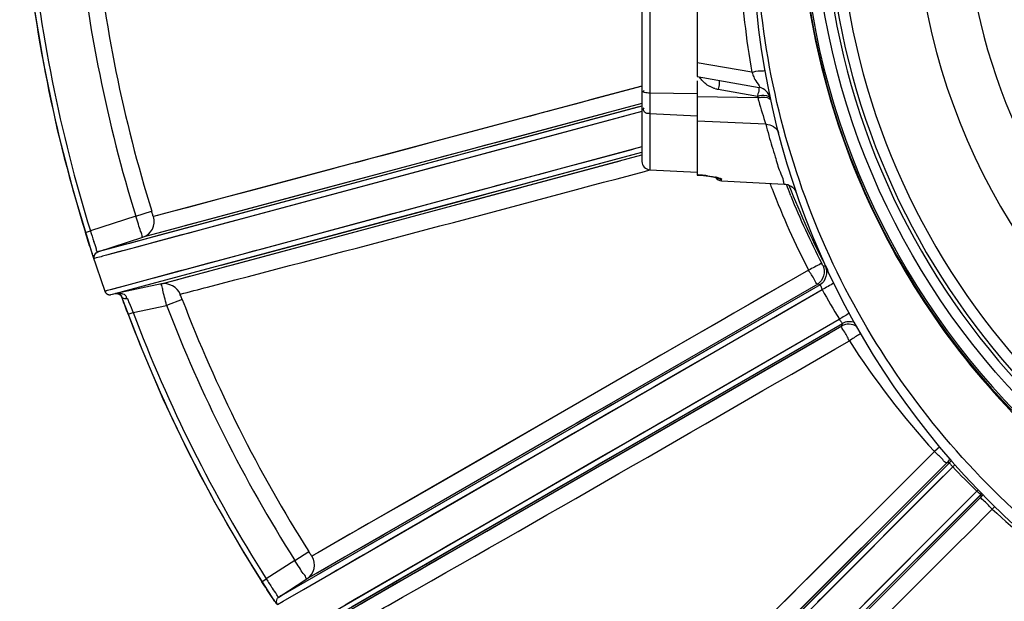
# Model space of a CAD drawing. Header units: inches. Extents: x 22575 to 24734, y 6028 to 6659.
# Tile 143 of 163: x 24670 to 24684, y 6488 to 6496. Entities that reach past the tile are written whole.
import ezdxf

# ---------------------------------------------------------------- set-up
doc = ezdxf.new("R2010")
doc.units = ezdxf.units.IN
doc.header["$LTSCALE"] = 0.5
doc.header["$MEASUREMENT"] = 0

# ---------------------------------------------------------------- blocks, each defined once
blk = doc.blocks.new('Flygt Small 7 MGD')
at = {"color": 6, "linetype": 'Continuous'}
for p, q in [((24690.771, 6499.391), (24690.771, 6491.218)), ((24691.446, 6499.465), (24691.446, 6492.546)), ((24690.659, 6499.273), (24690.659, 6491.336)), ((24692.224, 6492.607), (24691.446, 6492.744)), ((24691.446, 6492.546), (24692.327, 6492.391)), ((24691.446, 6492.486), (24691.446, 6491.143)), ((24690.645, 6492.406), (24683.7, 6490.552)), ((24690.659, 6492.41), (24690.246, 6492.299)), ((24691.742, 6492.365), (24692.303, 6492.268)), ((24690.246, 6492.299), (24689.975, 6492.227)), ((24691.446, 6492.298), (24690.771, 6492.311)), ((24691.446, 6492.263), (24692.308, 6492.246)), ((24690.613, 6492.114), (24682.907, 6490.048)), ((24690.659, 6492.164), (24683.548, 6490.257)), ((24690.659, 6492.126), (24688.744, 6491.613)), ((24690.659, 6492.048), (24683.457, 6490.115)), ((24688.902, 6491.94), (24688.226, 6491.759)), ((24690.429, 6491.987), (24688.803, 6491.551)), ((24689.069, 6491.984), (24688.902, 6491.94)), ((24690.771, 6492.019), (24691.446, 6491.988)), ((24692.422, 6491.867), (24691.446, 6491.911)), ((24692.465, 6491.707), (24692.467, 6491.7)), ((24692.467, 6491.707), (24692.469, 6491.7)), ((24690.659, 6491.544), (24683.704, 6489.674)), ((24687.69, 6491.615), (24687.36, 6491.527)), ((24688.744, 6491.613), (24688.495, 6491.546)), ((24690.528, 6491.508), (24689.797, 6491.312)), ((24683.683, 6489.597), (24690.659, 6491.467)), ((24683.814, 6489.592), (24690.659, 6491.429)), ((24688.18, 6491.384), (24688.107, 6491.364)), ((24688.47, 6490.88), (24690.659, 6491.467)), ((24687.694, 6491.254), (24687.505, 6491.203)), ((24687.783, 6491.277), (24687.694, 6491.254)), ((24690.696, 6491.195), (24690.771, 6491.216)), ((24690.696, 6491.195), (24690.771, 6491.215)), ((24690.771, 6491.218), (24691.446, 6491.182)), ((24687.505, 6491.203), (24686.179, 6490.846)), ((24689.084, 6491.121), (24688.82, 6491.051)), ((24689.178, 6491.146), (24689.084, 6491.121)), ((24691.458, 6491.144), (24691.446, 6491.145)), ((24691.446, 6491.143), (24691.471, 6491.142)), ((24691.458, 6491.143), (24691.458, 6491.144)), ((24691.458, 6491.144), (24691.458, 6491.143)), ((24691.458, 6491.143), (24691.476, 6491.142)), ((24691.471, 6491.142), (24691.501, 6491.14)), ((24691.493, 6491.14), (24691.514, 6491.139)), ((24691.627, 6491.126), (24691.646, 6491.123)), ((24691.642, 6491.124), (24691.661, 6491.121)), ((24691.657, 6491.121), (24691.674, 6491.118)), ((24691.67, 6491.119), (24691.686, 6491.116)), ((24691.683, 6491.117), (24691.697, 6491.114)), ((24691.694, 6491.114), (24691.706, 6491.112)), ((24691.794, 6491.061), (24691.794, 6491.083)), ((24685.583, 6491.052), (24685.064, 6490.914)), ((24688.429, 6490.946), (24688.27, 6490.903)), ((24691.794, 6491.061), (24692.686, 6491.014)), ((24685.849, 6490.874), (24684.379, 6490.48)), ((24684.665, 6489.86), (24688.3, 6490.834)), ((24686.179, 6490.846), (24684.906, 6490.505)), ((24692.777, 6490.847), (24692.768, 6490.867)), ((24692.777, 6490.847), (24692.768, 6490.867)), ((24684.176, 6490.678), (24683.881, 6490.6)), ((24684.592, 6490.789), (24684.176, 6490.678)), ((24687.58, 6490.604), (24687.847, 6490.675)), ((24683.449, 6490.556), (24682.802, 6490.346)), ((24683.449, 6490.556), (24683.675, 6490.626)), ((24683.86, 6490.594), (24683.76, 6490.568)), ((24683.881, 6490.6), (24683.86, 6490.594)), ((24684.827, 6489.864), (24687.58, 6490.604)), ((24687.082, 6490.584), (24685.242, 6490.088)), ((24687.204, 6490.616), (24687.082, 6490.584)), ((24684.379, 6490.48), (24684.163, 6490.422)), ((24684.414, 6490.372), (24684.19, 6490.312)), ((24682.731, 6490.324), (24682.802, 6490.346)), ((24682.907, 6490.048), (24683.548, 6490.257)), ((24683.785, 6490.284), (24683.358, 6490.169)), ((24683.559, 6490.26), (24683.555, 6490.259)), ((24683.923, 6490.357), (24683.781, 6490.319)), ((24682.923, 6490.053), (24682.917, 6490.051)), ((24682.947, 6490.059), (24682.939, 6490.057)), ((24693.273, 6489.841), (24693.238, 6489.85)), ((24683.787, 6489.697), (24683.317, 6489.57)), ((24693.031, 6489.788), (24685.957, 6485.712)), ((24683.317, 6489.57), (24683.091, 6489.509)), ((24683.317, 6489.57), (24683.117, 6489.516)), ((24683.814, 6489.592), (24683.171, 6489.456)), ((24683.261, 6489.483), (24683.683, 6489.597)), ((24683.814, 6489.592), (24683.816, 6489.593)), ((24683.834, 6489.598), (24683.841, 6489.599)), ((24683.856, 6489.604), (24683.865, 6489.606)), ((24693.196, 6489.579), (24685.487, 6485.128)), ((24693.162, 6489.589), (24685.887, 6485.387)), ((24693.196, 6489.579), (24690.232, 6487.868)), ((24693.196, 6489.579), (24693.162, 6489.589)), ((24683.009, 6489.487), (24683.008, 6489.487)), ((24683.009, 6489.487), (24683.008, 6489.487)), ((24683.103, 6489.512), (24683.009, 6489.487)), ((24683.012, 6489.488), (24683.009, 6489.487)), ((24683.042, 6489.496), (24683.034, 6489.494)), ((24683.094, 6489.439), (24683.261, 6489.484)), ((24683.094, 6489.439), (24683.161, 6489.453)), ((24683.094, 6489.439), (24683.094, 6489.439)), ((24683.171, 6489.456), (24683.161, 6489.453)), ((24683.171, 6489.456), (24683.161, 6489.453)), ((24683.247, 6489.405), (24683.249, 6489.406)), ((24683.25, 6489.406), (24683.247, 6489.405)), ((24685.836, 6485.238), (24693.226, 6489.51)), ((24692.534, 6489.11), (24693.053, 6489.41)), ((24693.053, 6489.41), (24693.226, 6489.51)), ((24683.41, 6489.184), (24683.888, 6489.286)), ((24684.109, 6489.371), (24683.888, 6489.286)), ((24692.668, 6489.304), (24690.405, 6487.997)), ((24683.34, 6489.158), (24683.334, 6489.175)), ((24683.34, 6489.158), (24683.41, 6489.184)), ((24691.669, 6488.611), (24692.534, 6489.11)), ((24685.837, 6484.593), (24693.514, 6489.027)), ((24686.173, 6484.867), (24693.47, 6489.088)), ((24686.307, 6484.833), (24693.506, 6488.992)), ((24690.367, 6487.21), (24693.514, 6489.027)), ((24691.73, 6488.083), (24693.47, 6489.088)), ((24693.506, 6488.992), (24693.515, 6489.027)), ((24690.138, 6487.048), (24693.328, 6488.889)), ((24691.397, 6488.845), (24690.927, 6488.574)), ((24691.484, 6488.504), (24691.669, 6488.611)), ((24690.781, 6488.098), (24690.843, 6488.133)), ((24691.376, 6487.878), (24691.73, 6488.083)), ((24689.351, 6487.388), (24687.709, 6486.44)), ((24690.313, 6487.264), (24690.482, 6487.362)), ((24688.572, 6487.215), (24687.88, 6486.816)), ((24694.825, 6487.202), (24689.331, 6481.72)), ((24694.825, 6487.202), (24694.62, 6486.997)), ((24694.901, 6487.271), (24694.825, 6487.202)), ((24695.037, 6487.042), (24689.03, 6481.034)), ((24695.001, 6487.043), (24689.348, 6481.387)), ((24689.63, 6486.869), (24689.95, 6487.054)), ((24689.915, 6486.949), (24690.05, 6487.027)), ((24695.037, 6487.042), (24692.672, 6484.678)), ((24695.037, 6487.042), (24695.001, 6487.043)), ((24695.117, 6487.015), (24695.085, 6486.984)), ((24688.563, 6486.816), (24688.796, 6486.951)), ((24688.903, 6486.449), (24689.63, 6486.869)), ((24695.085, 6486.984), (24689.379, 6481.272)), ((24689.574, 6486.752), (24689.915, 6486.949)), ((24686.53, 6484.994), (24689.574, 6486.752)), ((24687.88, 6486.816), (24687.276, 6486.469)), ((24688.369, 6486.704), (24688.474, 6486.765)), ((24688.474, 6486.765), (24688.563, 6486.816)), ((24694.951, 6486.851), (24693.244, 6485.143)), ((24687.677, 6486.303), (24688.369, 6486.704)), ((24689.507, 6480.61), (24695.487, 6486.592)), ((24695.43, 6486.639), (24689.769, 6480.969)), ((24693.099, 6484.204), (24695.488, 6486.592)), ((24695.448, 6486.658), (24695.43, 6486.639)), ((24695.488, 6486.556), (24695.488, 6486.592)), ((24686.307, 6484.833), (24689.294, 6486.558)), ((24687.895, 6485.751), (24689.141, 6486.472)), ((24689.9, 6480.964), (24695.488, 6486.556)), ((24687.709, 6486.44), (24687.024, 6486.044)), ((24687.501, 6486.202), (24687.677, 6486.303)), ((24693.177, 6484.244), (24695.351, 6486.418)), ((24695.683, 6486.421), (24695.647, 6486.38)), ((24687.061, 6485.947), (24687.501, 6486.202)), ((24693.811, 6486.188), (24693.659, 6486.037)), ((24693.659, 6486.037), (24693.515, 6485.893)), ((24686.269, 6485.891), (24686.041, 6485.761)), ((24686.748, 6485.766), (24687.061, 6485.947)), ((24687.61, 6485.586), (24688.224, 6485.94)), ((24684.986, 6485.761), (24685.425, 6485.065)), ((24685.714, 6485.65), (24685.913, 6485.777)), ((24686.041, 6485.761), (24686.022, 6485.75)), ((24685.714, 6485.65), (24685.308, 6485.387)), ((24685.965, 6485.717), (24685.957, 6485.712)), ((24685.984, 6485.728), (24685.974, 6485.722)), ((24686.421, 6485.696), (24686.306, 6485.629)), ((24686.346, 6485.533), (24686.508, 6485.627)), ((24686.121, 6485.522), (24686.027, 6485.468)), ((24687.029, 6485.363), (24687.23, 6485.48)), ((24685.245, 6485.347), (24685.308, 6485.387)), ((24685.487, 6485.128), (24685.887, 6485.387)), ((24686.667, 6485.154), (24687.029, 6485.363)), ((24687.174, 6485.334), (24687.254, 6485.38)), ((24685.55, 6485.072), (24685.836, 6485.238)), ((24685.466, 6485.024), (24685.55, 6485.072)), ((24685.548, 6485.163), (24685.531, 6485.153)), ((24693.244, 6485.143), (24693.161, 6485.06))]:
    blk.add_line(p, q, dxfattribs=at)
for points in [[(24681.796, 6495.551), (24681.867, 6494.605), (24681.979, 6493.666), (24682.133, 6492.734), (24682.326, 6491.812), (24682.56, 6490.899)], [(24689.975, 6492.227), (24689.778, 6492.174), (24689.491, 6492.097)], [(24689.491, 6492.097), (24689.398, 6492.073), (24689.313, 6492.05), (24689.232, 6492.028), (24689.15, 6492.006), (24689.069, 6491.984)], [(24690.131, 6492.022), (24688.572, 6491.604), (24688.434, 6491.567), (24688.145, 6491.49)], [(24688.226, 6491.759), (24687.884, 6491.667), (24687.69, 6491.615)], [(24688.495, 6491.546), (24688.434, 6491.53), (24683.785, 6490.284)], [(24688.145, 6491.49), (24687.998, 6491.45), (24687.85, 6491.411), (24687.701, 6491.371), (24685.849, 6490.874)], [(24687.36, 6491.527), (24686.954, 6491.418), (24686.86, 6491.394), (24686.765, 6491.368), (24686.671, 6491.343), (24686.58, 6491.319), (24686.495, 6491.296), (24686.414, 6491.274), (24686.333, 6491.253), (24686.255, 6491.232)], [(24688.803, 6491.551), (24688.633, 6491.505), (24688.18, 6491.384)], [(24688.107, 6491.364), (24687.951, 6491.323), (24687.783, 6491.277)], [(24686.255, 6491.232), (24686.093, 6491.188), (24685.583, 6491.052)], [(24688.279, 6490.791), (24688.722, 6490.91), (24688.865, 6490.948), (24689.002, 6490.985), (24690.347, 6491.346)], [(24689.797, 6491.312), (24689.579, 6491.254), (24689.475, 6491.226), (24689.178, 6491.146)], [(24691.514, 6491.139), (24691.535, 6491.137), (24691.555, 6491.135), (24691.574, 6491.133), (24691.593, 6491.131), (24691.61, 6491.128), (24691.627, 6491.126)], [(24691.704, 6491.112), (24691.713, 6491.11), (24691.721, 6491.108), (24691.728, 6491.106), (24691.733, 6491.105), (24691.737, 6491.103), (24691.737, 6491.103)], [(24688.82, 6491.051), (24688.658, 6491.007), (24688.583, 6490.987), (24688.506, 6490.967), (24688.429, 6490.946)], [(24692.686, 6491.014), (24692.709, 6491.012), (24692.735, 6491.006), (24692.759, 6490.996), (24692.782, 6490.983), (24692.803, 6490.968), (24692.822, 6490.949), (24692.839, 6490.928), (24692.852, 6490.906), (24692.862, 6490.882)], [(24682.56, 6490.899), (24682.833, 6489.999), (24683.008, 6489.487)], [(24685.064, 6490.914), (24684.66, 6490.807), (24684.592, 6490.789)], [(24688.27, 6490.903), (24688.111, 6490.86), (24687.204, 6490.616)], [(24687.847, 6490.675), (24688.131, 6490.751), (24688.279, 6490.791)], [(24688.3, 6490.834), (24688.384, 6490.857), (24688.47, 6490.88)], [(24684.163, 6490.422), (24684.098, 6490.405), (24683.923, 6490.357)], [(24684.906, 6490.505), (24684.778, 6490.47), (24684.414, 6490.372)], [(24684.19, 6490.312), (24684.085, 6490.284), (24683.983, 6490.257), (24683.701, 6490.181)], [(24683.701, 6490.181), (24683.533, 6490.135), (24683.03, 6490)], [(24683.358, 6490.169), (24683.312, 6490.157), (24683.271, 6490.146)], [(24685.242, 6490.088), (24685.108, 6490.052), (24684.977, 6490.017), (24684.849, 6489.983), (24684.725, 6489.949), (24684.605, 6489.917), (24684.488, 6489.885), (24684.266, 6489.826)], [(24682.986, 6490.07), (24682.977, 6490.067), (24682.947, 6490.059)], [(24683.259, 6490.062), (24683.204, 6490.047), (24683.03, 6490)], [(24684.266, 6489.826), (24684.162, 6489.798), (24684.061, 6489.771), (24683.787, 6489.697)], [(24684.27, 6489.715), (24684.454, 6489.764), (24684.522, 6489.783), (24684.593, 6489.802), (24684.667, 6489.822), (24684.745, 6489.842), (24684.827, 6489.864)], [(24683.995, 6489.641), (24684.115, 6489.673), (24684.163, 6489.686), (24684.215, 6489.7), (24684.27, 6489.715)], [(24692.732, 6489.615), (24692.454, 6489.455), (24692.199, 6489.308), (24691.968, 6489.174), (24691.758, 6489.053), (24691.397, 6488.845)], [(24683.008, 6489.487), (24683.01, 6489.482), (24683.012, 6489.478), (24683.014, 6489.473), (24683.017, 6489.469), (24683.02, 6489.465), (24683.023, 6489.461), (24683.026, 6489.458), (24683.03, 6489.455), (24683.033, 6489.452), (24683.037, 6489.449), (24683.041, 6489.447), (24683.045, 6489.445), (24683.049, 6489.443), (24683.053, 6489.442), (24683.057, 6489.44), (24683.06, 6489.439), (24683.064, 6489.438), (24683.068, 6489.438), (24683.072, 6489.437), (24683.076, 6489.437), (24683.079, 6489.437), (24683.082, 6489.437), (24683.086, 6489.437), (24683.089, 6489.438), (24683.091, 6489.438), (24683.093, 6489.439), (24683.094, 6489.439)], [(24683.027, 6489.492), (24683.021, 6489.49), (24683.016, 6489.489)], [(24683.16, 6489.453), (24683.162, 6489.453), (24683.164, 6489.453), (24683.166, 6489.454), (24683.169, 6489.454), (24683.171, 6489.454), (24683.174, 6489.454), (24683.176, 6489.454), (24683.179, 6489.454), (24683.182, 6489.454), (24683.185, 6489.454), (24683.188, 6489.454), (24683.191, 6489.453), (24683.194, 6489.452), (24683.197, 6489.452), (24683.2, 6489.451), (24683.203, 6489.45), (24683.205, 6489.449), (24683.208, 6489.447), (24683.211, 6489.446), (24683.214, 6489.444), (24683.217, 6489.443), (24683.219, 6489.441), (24683.222, 6489.439), (24683.224, 6489.437), (24683.227, 6489.435), (24683.229, 6489.433), (24683.232, 6489.43), (24683.234, 6489.428)], [(24683.234, 6489.428), (24683.236, 6489.425), (24683.238, 6489.422), (24683.24, 6489.419), (24683.242, 6489.416), (24683.243, 6489.413), (24683.245, 6489.41), (24683.246, 6489.407), (24683.247, 6489.405)], [(24683.247, 6489.405), (24683.51, 6488.719), (24683.836, 6487.956), (24684.191, 6487.208), (24684.575, 6486.476), (24684.986, 6485.761)], [(24690.927, 6488.574), (24690.759, 6488.477), (24690.59, 6488.379)], [(24690.843, 6488.133), (24691.015, 6488.233), (24691.484, 6488.504)], [(24690.59, 6488.379), (24689.161, 6487.555), (24688.572, 6487.215)], [(24690.405, 6487.997), (24690.123, 6487.834), (24689.984, 6487.754), (24689.721, 6487.602)], [(24690.411, 6487.884), (24690.467, 6487.917), (24690.532, 6487.954), (24690.596, 6487.991), (24690.781, 6488.098)], [(24690.232, 6487.868), (24690.111, 6487.798), (24689.991, 6487.729), (24689.867, 6487.657), (24689.741, 6487.584), (24686.03, 6485.441)], [(24689.801, 6487.532), (24690.184, 6487.753), (24690.411, 6487.884)], [(24690.751, 6487.517), (24690.947, 6487.631), (24691.05, 6487.69), (24691.376, 6487.878)], [(24689.721, 6487.602), (24689.594, 6487.529), (24689.47, 6487.458), (24689.351, 6487.388)], [(24689.388, 6487.293), (24689.632, 6487.434), (24689.801, 6487.532)], [(24690.482, 6487.362), (24690.659, 6487.464), (24690.751, 6487.517)], [(24688.93, 6487.028), (24689.307, 6487.246), (24689.388, 6487.293)], [(24689.95, 6487.054), (24690.138, 6487.163), (24690.227, 6487.214), (24690.313, 6487.264)], [(24690.05, 6487.027), (24690.24, 6487.137), (24690.304, 6487.174), (24690.367, 6487.21)], [(24688.796, 6486.951), (24688.843, 6486.978), (24688.887, 6487.003), (24688.93, 6487.028)], [(24689.141, 6486.472), (24690.01, 6486.973), (24690.138, 6487.048)], [(24694.62, 6486.997), (24694.412, 6486.79), (24694.209, 6486.587)], [(24694.716, 6486.758), (24692.871, 6484.913), (24692.668, 6484.71)], [(24694.209, 6486.587), (24694.048, 6486.426), (24693.811, 6486.188)], [(24687.276, 6486.469), (24687.117, 6486.378), (24686.941, 6486.277), (24686.765, 6486.175), (24686.616, 6486.09), (24686.5, 6486.023), (24686.269, 6485.891)], [(24687.443, 6485.603), (24687.782, 6485.799), (24687.9, 6485.867), (24688.019, 6485.937), (24688.903, 6486.449)], [(24688.921, 6486.343), (24689.044, 6486.414), (24689.169, 6486.486), (24689.294, 6486.558)], [(24695.301, 6486.51), (24695.175, 6486.385), (24695.053, 6486.263), (24694.934, 6486.144), (24694.819, 6486.029)], [(24688.224, 6485.94), (24688.448, 6486.07), (24688.921, 6486.343)], [(24687.024, 6486.044), (24686.937, 6485.994), (24686.853, 6485.945), (24686.772, 6485.899), (24686.695, 6485.854), (24686.621, 6485.811), (24686.421, 6485.696)], [(24694.819, 6486.029), (24694.599, 6485.808), (24694.493, 6485.702), (24694.29, 6485.499)], [(24693.515, 6485.893), (24693.443, 6485.821), (24693.371, 6485.749)], [(24686.602, 6485.682), (24686.698, 6485.737), (24686.748, 6485.766)], [(24687.254, 6485.38), (24687.698, 6485.637), (24687.795, 6485.693), (24687.895, 6485.751)], [(24693.371, 6485.749), (24693.224, 6485.602), (24693.149, 6485.527), (24693.074, 6485.452)], [(24686.306, 6485.629), (24686.205, 6485.571), (24686.121, 6485.522)], [(24686.508, 6485.627), (24686.555, 6485.654), (24686.602, 6485.682)], [(24687.23, 6485.48), (24687.335, 6485.54), (24687.443, 6485.603)], [(24686.235, 6485.469), (24686.271, 6485.49), (24686.308, 6485.512), (24686.346, 6485.533)], [(24686.889, 6485.169), (24686.955, 6485.207), (24687.426, 6485.479)], [(24687.426, 6485.479), (24687.517, 6485.531), (24687.61, 6485.586)], [(24694.29, 6485.499), (24694.098, 6485.307), (24694.005, 6485.215), (24693.828, 6485.038)], [(24686.823, 6485.132), (24686.953, 6485.206), (24687.174, 6485.334)], [(24693.074, 6485.452), (24692.923, 6485.301), (24692.782, 6485.16)], [(24685.517, 6485.144), (24685.5, 6485.135), (24685.496, 6485.133)], [(24685.531, 6485.153), (24685.523, 6485.148), (24685.517, 6485.144)], [(24686.432, 6485.017), (24686.585, 6485.106), (24686.667, 6485.154)], [(24686.611, 6485.009), (24686.709, 6485.066), (24686.764, 6485.097), (24686.823, 6485.132)], [(24686.615, 6485.011), (24686.662, 6485.038), (24686.889, 6485.169)], [(24692.782, 6485.16), (24692.717, 6485.095), (24692.652, 6485.03)]]:
    blk.add_lwpolyline(points, dxfattribs=at)
blk.add_circle((24703.749, 6495.304), 10.65, dxfattribs=at)
for centre, radius, start, end in [((24703.749, 6494.635), 11.516, 92.4002, 267.5998), ((24703.749, 6495.304), 10.846, 92.5497, 87.4503), ((24703.749, 6495.304), 10.823, 92.5496, 87.4504), ((24703.749, 6495.304), 10.46, 105.9043, 254.0957), ((24703.749, 6495.304), 10.303, 105.9043, 254.0957), ((24703.749, 6495.304), 8.504, 141.1558, 229.6125), ((24703.749, 6495.304), 10.512, 181.5569, 256.8513), ((24703.749, 6495.304), 9.217, 183.4881, 236.5119), ((24703.256, 6496.688), 21.489, 185.413, 197.2272), ((24703.312, 6496.699), 21.471, 185.4292, 197.212), ((24703.301, 6496.698), 20.78, 185.7062, 197.1911), ((24703.298, 6496.696), 20.54, 185.7013, 197.1879), ((24703.76, 6494.636), 11.713, 182.9371, 189.9761), ((24691.805, 6492.751), 0.39, 235.4771, 241.804), ((24691.816, 6492.778), 0.419, 253.835, 259.8472), ((24692.293, 6492.197), 0.197, 12.0148, 80), ((24703.261, 6494.655), 11.214, 192.2879, 192.4049), ((24692.389, 6491.762), 0.491, 96.8541, 99.5135), ((24699.503, 6494.197), 7.454, 195.1736, 195.5887), ((24700.086, 6494.362), 8.06, 195.6004, 198.0287), ((24703.203, 6494.746), 11.159, 194.9519, 195.8032), ((24690.777, 6491.336), 0.118, 180, 267), ((24691.332, 6488.927), 2.221, 85.8141, 86.7307), ((24691.344, 6489.068), 2.079, 83.1005, 85.8601), ((24691.8, 6491.179), 0.118, 214.6361, 267), ((24691.54, 6490.299), 0.831, 76.9017, 78.485), ((24691.797, 6491.199), 0.115, 228.9715, 235.0872), ((24703.761, 6495.306), 12.066, 200.7827, 201.1887), ((24703.756, 6495.304), 12.06, 201.1886, 207.2203), ((24703.762, 6495.307), 11.856, 201.2432, 201.9901), ((24703.749, 6495.304), 11.811, 201.3866, 207.8567), ((24703.751, 6495.302), 11.844, 202.0971, 207.2244), ((24683.475, 6490.481), 0.236, 288.0208, 17.4416), ((24689.033, 6492.241), 6.513, 196.9215, 198.3073), ((24706.251, 6465.938), 26.931, 118.5171, 118.9232), ((24683.184, 6489.395), 0.0622, 85.3187, 88.5514), ((24683.176, 6489.382), 0.0772, 18.0452, 24.5791), ((24703.75, 6495.302), 12.012, 208.8275, 211.1539), ((24687.397, 6490.926), 4.35, 200.7814, 201.6184), ((24690.092, 6491.995), 7.249, 201.6241, 202.8115), ((24702.977, 6496.593), 20.439, 200.9449, 212.3684), ((24702.974, 6496.591), 20.199, 200.9436, 212.3689), ((24702.908, 6496.557), 20.92, 200.7118, 212.4014), ((24702.908, 6496.557), 20.845, 200.7116, 212.4014), ((24713.119, 6456.645), 37.929, 120.9463, 121.2013), ((24703.766, 6495.314), 12.073, 212.7588, 222.217), ((24694.897, 6487.182), 0.198, 315.0004, 327.7698), ((24703.756, 6495.309), 12.02, 223.8301, 226.155), ((24695.626, 6486.453), 0.196, 130.1454, 135.0328), ((24695.628, 6486.416), 0.198, 123.2012, 134.9957), ((24703.761, 6495.316), 12.069, 227.7575, 234.4092), ((24685.758, 6485.585), 0.236, 303.0192, 32.6421), ((24690.842, 6488.874), 6.541, 212.2215, 213.6009), ((24688.646, 6487.337), 3.936, 214.2239, 214.5693), ((24687.687, 6486.676), 2.772, 214.556, 215.155)]:
    blk.add_arc(centre, radius, start, end, dxfattribs=at)
at = {"color": 7, "linetype": 'Continuous'}
for centre, radius, start, end in [((24683.205, 6489.293), 0.167, 99.3178, 101.8636), ((24683.205, 6489.296), 0.163, 78.8489, 99.3658)]:
    blk.add_arc(centre, radius, start, end, dxfattribs=at)
at = {"color": 6, "linetype": 'Continuous'}
for points, knots in [([(24692.897, 6495.299), (24692.897, 6493.961), (24693.4, 6491.26), (24695.571, 6487.779), (24698.855, 6485.319), (24701.503, 6484.588), (24702.836, 6484.475)], [0, 0, 0, 0, 0.249994, 0.499995, 0.749999, 1, 1, 1, 1]), ([(24703.267, 6483.34), (24701.927, 6483.396), (24699.238, 6483.989), (24695.767, 6486.219), (24693.271, 6489.534), (24692.49, 6492.212), (24692.349, 6493.568)], [0, 0, 0, 0, 0.248074, 0.497134, 0.747753, 1, 1, 1, 1]), ([(24692.224, 6492.607), (24692.267, 6492.615), (24692.303, 6492.642), (24692.41, 6492.623), (24692.407, 6492.641)], [0, 0, 0, 0, 0.710098, 1, 1, 1, 1]), ([(24691.766, 6492.489), (24691.755, 6492.491), (24691.767, 6492.42), (24691.748, 6492.396), (24691.742, 6492.365)], [0, 0, 0, 0, 0.266091, 1, 1, 1, 1]), ([(24692.224, 6492.607), (24692.247, 6492.558), (24692.247, 6492.517), (24692.353, 6492.386), (24692.327, 6492.391)], [0, 0, 0, 0, 0.672613, 1, 1, 1, 1]), ([(24690.771, 6492.311), (24690.745, 6492.312), (24690.72, 6492.313), (24690.665, 6492.329), (24690.682, 6492.343), (24690.688, 6492.346)], [0, 0, 0, 0, 0.648798, 0.832997, 1, 1, 1, 1]), ([(24691.699, 6492.375), (24691.686, 6492.379), (24691.659, 6492.389), (24691.633, 6492.401), (24691.62, 6492.407)], [0, 0, 0, 0, 0.50067, 1, 1, 1, 1]), ([(24692.327, 6492.391), (24692.32, 6492.392), (24692.328, 6492.33), (24692.311, 6492.31), (24692.306, 6492.28)], [0, 0, 0, 0, 0.190002, 1, 1, 1, 1]), ([(24692.331, 6492.249), (24692.349, 6492.251), (24692.399, 6492.254), (24692.468, 6492.253), (24692.487, 6492.223)], [0, 0, 0, 0, 0.336103, 1, 1, 1, 1]), ([(24692.486, 6492.238), (24692.484, 6492.246), (24692.465, 6492.264), (24692.442, 6492.269), (24692.428, 6492.272)], [0, 0, 0, 0, 0.384543, 1, 1, 1, 1]), ([(24692.487, 6492.223), (24692.488, 6492.222), (24692.489, 6492.219), (24692.49, 6492.217), (24692.491, 6492.215)], [0, 0, 0, 0, 0.513765, 1, 1, 1, 1]), ([(24690.771, 6492.019), (24690.744, 6492.02), (24690.687, 6492.019), (24690.674, 6492.087), (24690.688, 6492.102)], [0, 0, 0, 0, 0.570509, 1, 1, 1, 1]), ([(24692.467, 6491.7), (24692.495, 6491.601), (24692.55, 6491.433), (24692.609, 6491.212), (24692.671, 6491.095), (24692.674, 6491.024), (24692.686, 6491.014)], [0, 0, 0, 0, 0.428901, 0.743209, 0.93541, 1, 1, 1, 1]), ([(24684.083, 6489.445), (24684.213, 6489.479), (24686.42, 6490.052), (24688.623, 6490.641), (24690.696, 6491.195)], [0, 0, 0, 0, 0.058646, 1, 1, 1, 1]), ([(24691.728, 6491.109), (24691.743, 6491.106), (24691.764, 6491.1), (24691.786, 6491.092), (24691.792, 6491.087)], [0, 0, 0, 0, 0.657865, 1, 1, 1, 1]), ([(24691.732, 6491.105), (24691.738, 6491.1), (24691.752, 6491.093), (24691.767, 6491.087), (24691.775, 6491.086)], [0, 0, 0, 0, 0.507025, 1, 1, 1, 1]), ([(24691.775, 6491.086), (24691.778, 6491.085), (24691.784, 6491.084), (24691.791, 6491.083), (24691.794, 6491.083)], [0, 0, 0, 0, 0.508549, 1, 1, 1, 1]), ([(24691.792, 6491.087), (24691.793, 6491.086), (24691.794, 6491.085), (24691.794, 6491.083), (24691.794, 6491.083)], [0, 0, 0, 0, 0.568954, 1, 1, 1, 1]), ([(24683.548, 6490.257), (24683.54, 6490.256), (24683.542, 6490.305), (24683.511, 6490.349), (24683.486, 6490.45), (24683.462, 6490.518), (24683.449, 6490.556)], [0, 0, 0, 0, 0.076701, 0.293588, 0.617765, 1, 1, 1, 1]), ([(24683.7, 6490.552), (24683.693, 6490.557), (24683.692, 6490.588), (24683.68, 6490.609), (24683.675, 6490.626)], [0, 0, 0, 0, 0.331158, 1, 1, 1, 1]), ([(24682.907, 6490.048), (24682.893, 6490.045), (24682.886, 6490.131), (24682.862, 6490.159), (24682.85, 6490.196)], [0, 0, 0, 0, 0.27067, 1, 1, 1, 1]), ([(24682.837, 6490.002), (24682.833, 6490.013), (24682.825, 6490.036), (24682.817, 6490.059), (24682.812, 6490.072)], [0, 0, 0, 0, 0.452389, 1, 1, 1, 1]), ([(24682.859, 6489.954), (24682.854, 6489.953), (24682.849, 6489.98), (24682.842, 6489.99), (24682.837, 6490.002)], [0, 0, 0, 0, 0.260522, 1, 1, 1, 1]), ([(24683.03, 6490), (24683.005, 6489.993), (24682.948, 6489.977), (24682.89, 6489.965), (24682.859, 6489.954)], [0, 0, 0, 0, 0.441112, 1, 1, 1, 1]), ([(24693.219, 6489.884), (24693.213, 6489.881), (24693.151, 6489.848), (24693.088, 6489.817), (24693.031, 6489.788)], [0, 0, 0, 0, 0.085082, 1, 1, 1, 1]), ([(24693.239, 6489.85), (24693.235, 6489.851), (24693.231, 6489.867), (24693.223, 6489.876), (24693.219, 6489.884)], [0, 0, 0, 0, 0.320868, 1, 1, 1, 1]), ([(24693.162, 6489.589), (24693.137, 6489.592), (24693.106, 6489.688), (24693.058, 6489.741), (24693.031, 6489.788)], [0, 0, 0, 0, 0.313079, 1, 1, 1, 1]), ([(24683.888, 6489.286), (24683.879, 6489.325), (24683.863, 6489.396), (24683.83, 6489.495), (24683.833, 6489.548), (24683.806, 6489.589), (24683.814, 6489.592)], [0, 0, 0, 0, 0.382189, 0.706405, 0.923348, 1, 1, 1, 1]), ([(24693.196, 6489.579), (24693.199, 6489.572), (24693.208, 6489.548), (24693.219, 6489.526), (24693.226, 6489.51)], [0, 0, 0, 0, 0.310394, 1, 1, 1, 1]), ([(24683.202, 6489.454), (24683.208, 6489.452), (24683.219, 6489.447), (24683.229, 6489.439), (24683.233, 6489.434)], [0, 0, 0, 0, 0.474882, 1, 1, 1, 1]), ([(24683.233, 6489.434), (24683.236, 6489.432), (24683.241, 6489.425), (24683.245, 6489.418), (24683.246, 6489.414)], [0, 0, 0, 0, 0.479306, 1, 1, 1, 1]), ([(24683.236, 6489.456), (24683.241, 6489.455), (24683.251, 6489.453), (24683.261, 6489.451), (24683.266, 6489.45)], [0, 0, 0, 0, 0.490916, 1, 1, 1, 1]), ([(24683.33, 6489.383), (24683.314, 6489.378), (24683.283, 6489.375), (24683.254, 6489.394), (24683.25, 6489.406)], [0, 0, 0, 0, 0.566556, 1, 1, 1, 1]), ([(24683.266, 6489.45), (24683.278, 6489.447), (24683.305, 6489.435), (24683.314, 6489.405), (24683.314, 6489.39)], [0, 0, 0, 0, 0.454875, 1, 1, 1, 1]), ([(24683.314, 6489.39), (24683.314, 6489.388), (24683.314, 6489.384), (24683.314, 6489.38), (24683.314, 6489.378)], [0, 0, 0, 0, 0.483871, 1, 1, 1, 1]), ([(24684.109, 6489.371), (24684.102, 6489.388), (24684.104, 6489.406), (24684.076, 6489.443), (24684.083, 6489.445)], [0, 0, 0, 0, 0.707822, 1, 1, 1, 1]), ([(24693.47, 6489.088), (24693.48, 6489.073), (24693.494, 6489.053), (24693.51, 6489.034), (24693.514, 6489.027)], [0, 0, 0, 0, 0.68991, 1, 1, 1, 1]), ([(24693.613, 6488.781), (24693.585, 6488.828), (24693.563, 6488.895), (24693.497, 6488.969), (24693.506, 6488.992)], [0, 0, 0, 0, 0.687332, 1, 1, 1, 1]), ([(24693.775, 6488.885), (24693.765, 6488.879), (24693.711, 6488.845), (24693.657, 6488.81), (24693.613, 6488.781)], [0, 0, 0, 0, 0.174484, 1, 1, 1, 1]), ([(24686.606, 6484.761), (24686.75, 6484.845), (24689.096, 6486.168), (24691.425, 6487.519), (24693.613, 6488.781)], [0, 0, 0, 0, 0.062141, 1, 1, 1, 1]), ([(24695.001, 6487.043), (24694.977, 6487.041), (24694.923, 6487.124), (24694.863, 6487.163), (24694.825, 6487.202)], [0, 0, 0, 0, 0.312792, 1, 1, 1, 1]), ([(24695.042, 6487.103), (24695.037, 6487.092), (24695.025, 6487.07), (24695.01, 6487.052), (24695.001, 6487.043)], [0, 0, 0, 0, 0.512742, 1, 1, 1, 1]), ([(24695.037, 6487.042), (24695.043, 6487.038), (24695.056, 6487.015), (24695.073, 6486.997), (24695.085, 6486.984)], [0, 0, 0, 0, 0.309723, 1, 1, 1, 1]), ([(24695.43, 6486.639), (24695.443, 6486.628), (24695.46, 6486.611), (24695.483, 6486.598), (24695.488, 6486.592)], [0, 0, 0, 0, 0.690434, 1, 1, 1, 1]), ([(24695.647, 6486.38), (24695.608, 6486.419), (24695.569, 6486.478), (24695.486, 6486.531), (24695.488, 6486.556)], [0, 0, 0, 0, 0.687555, 1, 1, 1, 1]), ([(24690.206, 6480.972), (24690.74, 6481.508), (24692.568, 6483.297), (24694.373, 6485.108), (24695.647, 6486.38)], [0, 0, 0, 0, 0.295958, 1, 1, 1, 1]), ([(24685.957, 6485.712), (24685.949, 6485.715), (24685.939, 6485.745), (24685.922, 6485.762), (24685.913, 6485.777)], [0, 0, 0, 0, 0.330884, 1, 1, 1, 1]), ([(24685.887, 6485.387), (24685.879, 6485.384), (24685.868, 6485.432), (24685.827, 6485.466), (24685.777, 6485.557), (24685.735, 6485.616), (24685.714, 6485.65)], [0, 0, 0, 0, 0.076705, 0.293593, 0.617769, 1, 1, 1, 1]), ([(24685.487, 6485.128), (24685.475, 6485.12), (24685.446, 6485.202), (24685.415, 6485.223), (24685.394, 6485.255)], [0, 0, 0, 0, 0.270881, 1, 1, 1, 1]), ([(24685.466, 6485.024), (24685.46, 6485.02), (24685.445, 6485.056), (24685.431, 6485.066), (24685.421, 6485.08)], [0, 0, 0, 0, 0.260983, 1, 1, 1, 1]), ([(24685.466, 6485.024), (24685.458, 6485.036), (24685.449, 6485.064), (24685.457, 6485.093), (24685.464, 6485.104)], [0, 0, 0, 0, 0.519795, 1, 1, 1, 1]), ([(24685.464, 6485.104), (24685.467, 6485.109), (24685.474, 6485.117), (24685.483, 6485.124), (24685.487, 6485.128)], [0, 0, 0, 0, 0.487219, 1, 1, 1, 1])]:
    blk.add_open_spline(points, degree=3, knots=knots, dxfattribs=at)
for points in [[(24691.584, 6492.43), (24691.542, 6492.459), (24691.505, 6492.497), (24691.478, 6492.54)], [(24692.428, 6492.272), (24692.387, 6492.279), (24692.345, 6492.275), (24692.303, 6492.268)], [(24692.422, 6491.867), (24692.494, 6491.868), (24692.584, 6491.816), (24692.602, 6491.746)], [(24691.594, 6491.132), (24691.631, 6491.127), (24691.669, 6491.122), (24691.706, 6491.114)], [(24682.812, 6490.072), (24682.784, 6490.156), (24682.757, 6490.24), (24682.731, 6490.324)], [(24682.859, 6489.954), (24682.848, 6489.988), (24682.873, 6490.037), (24682.907, 6490.048)], [(24693.239, 6489.85), (24693.28, 6489.77), (24693.24, 6489.634), (24693.162, 6489.589)], [(24693.273, 6489.841), (24693.314, 6489.76), (24693.275, 6489.624), (24693.196, 6489.579)], [(24684.083, 6489.445), (24684.047, 6489.541), (24683.914, 6489.614), (24683.814, 6489.592)], [(24683.334, 6489.175), (24683.305, 6489.252), (24683.276, 6489.329), (24683.25, 6489.406)], [(24693.715, 6488.985), (24693.657, 6489.024), (24693.566, 6489.027), (24693.506, 6488.992)], [(24693.686, 6489.04), (24693.633, 6489.061), (24693.564, 6489.056), (24693.514, 6489.027)], [(24685.391, 6485.123), (24685.341, 6485.197), (24685.293, 6485.272), (24685.245, 6485.347)]]:
    blk.add_open_spline(points, degree=3, dxfattribs=at)
at = {"color": 7, "linetype": 'Continuous'}
for points, knots in [([(24683.171, 6489.456), (24683.176, 6489.457), (24683.187, 6489.457), (24683.197, 6489.455), (24683.202, 6489.454)], [0, 0, 0, 0, 0.489148, 1, 1, 1, 1]), ([(24683.202, 6489.454), (24683.208, 6489.452), (24683.22, 6489.451), (24683.231, 6489.454), (24683.236, 6489.456)], [0, 0, 0, 0, 0.506903, 1, 1, 1, 1])]:
    blk.add_open_spline(points, degree=3, knots=knots, dxfattribs=at)

msp = doc.modelspace()

# ---------------------------------------------------------------- block references
msp.add_blockref('Flygt Small 7 MGD', (-12.197, 3.012))

doc.saveas('drawing.dxf')
